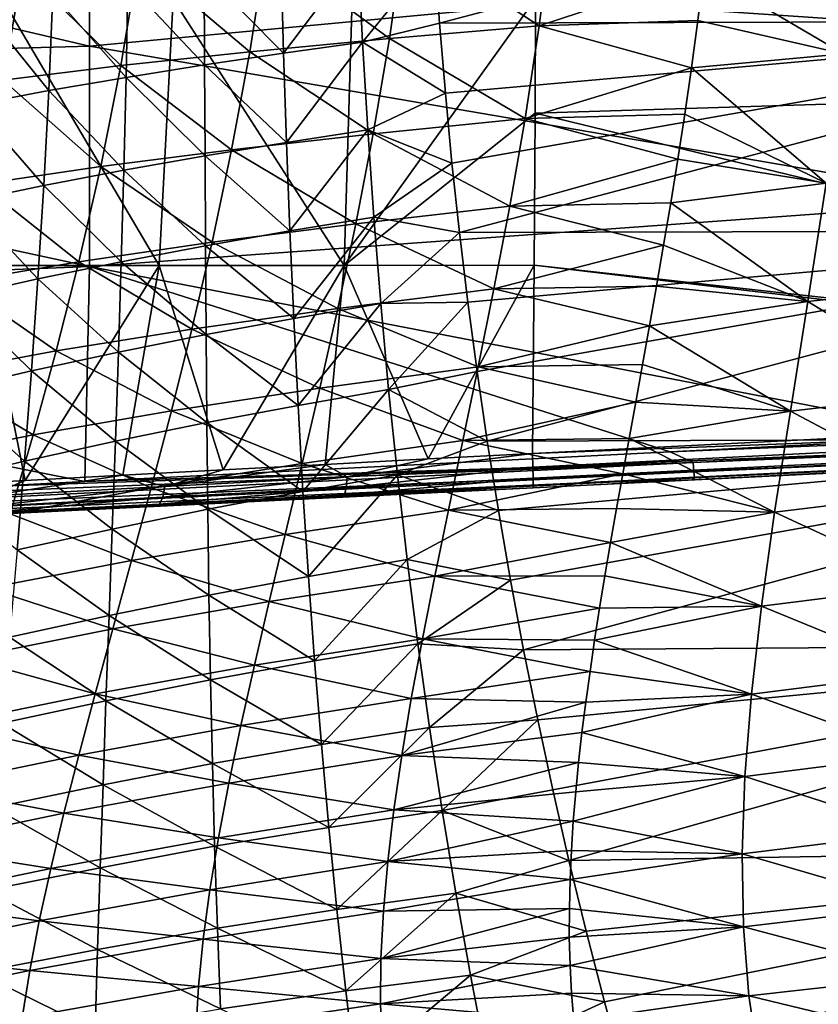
# Model space of a CAD drawing. Header units: metres. Extents: x -28 to 111, y -27 to 27.
# Tile 24 of 55: x 33 to 42, y -16 to -5. Entities that reach past the tile are written whole.
import ezdxf

# ---------------------------------------------------------------- set-up
doc = ezdxf.new("R2010")
doc.units = ezdxf.units.M
doc.layers.add('solid_13061041_XXX', color=7, linetype='CONTINUOUS')

msp = doc.modelspace()

# ---------------------------------------------------------------- linework, layer by layer
at = {"layer": 'solid_13061041_XXX'}
for points in [[(51.789097, -1.823261, 28.498888), (51.776875, -5.458402, 28.782181), (38.578701, -1.96086, 27.930159)], [(51.776875, -5.458402, 28.782181), (38.570244, -4.567241, 28.123943), (38.578701, -1.96086, 27.930159)], [(37.425964, -4.050482, -18.387638), (37.480991, -4.847375, -18.469597), (46.677937, -2.420594, -18.26564)], [(37.480991, -4.847375, -18.469597), (46.791901, -4.820452, -18.4625), (46.677937, -2.420594, -18.26564)], [(33.510155, -5.105818, 35.028637), (33.510235, -2.563626, 35.381603), (23.249981, -2.710148, 35.363567)], [(43.770451, -4.143633, 35.202488), (33.510235, -2.563626, 35.381603), (33.510155, -5.105818, 35.028637)], [(33.510155, -5.105818, 35.028637), (23.249981, -2.710148, 35.363567), (23.249947, -5.39162, 34.956486)], [(42.235279, -3.602533, -60.771099), (42.06385, -5.195644, -60.472046), (40.476315, -4.25835, -62.274197)], [(37.076061, -3.869347, -66.202446), (38.755539, -3.75607, -64.238617), (38.611504, -4.874665, -64.046242)], [(38.611504, -4.874665, -64.046242), (38.755539, -3.75607, -64.238617), (40.476315, -4.25835, -62.274197)], [(35.511745, -3.986278, -68.254211), (37.076061, -3.869347, -66.202446), (36.912006, -5.01955, -66.005135)], [(36.912006, -5.01955, -66.005135), (37.076061, -3.869347, -66.202446), (38.611504, -4.874665, -64.046242)], [(34.068272, -4.107047, -70.386276), (35.511745, -3.986278, -68.254211), (35.32795, -5.170049, -68.051437)], [(35.32795, -5.170049, -68.051437), (35.511745, -3.986278, -68.254211), (36.912006, -5.01955, -66.005135)], [(32.749992, -4.23317, -72.59024), (34.068272, -4.107047, -70.386276), (33.865128, -5.326457, -70.177155)], [(33.865128, -5.326457, -70.177155), (34.068272, -4.107047, -70.386276), (35.32795, -5.170049, -68.051437)], [(35.681622, -4.165216, -18.261299), (35.710743, -5.186488, -18.375441), (36.55542, -4.062075, -18.354837)], [(35.710743, -5.186488, -18.375441), (36.605297, -5.062737, -18.4615), (36.55542, -4.062075, -18.354837)], [(36.55542, -4.062075, -18.354837), (36.605297, -5.062737, -18.4615), (37.425964, -4.050482, -18.387638)], [(36.605297, -5.062737, -18.4615), (37.480991, -4.847375, -18.469597), (37.425964, -4.050482, -18.387638)], [(31.560253, -4.365356, -74.857277), (32.749992, -4.23317, -72.59024), (32.527786, -5.49074, -72.373367)], [(32.527786, -5.49074, -72.373367), (32.749992, -4.23317, -72.59024), (33.865128, -5.326457, -70.177155)], [(43.770172, -6.863994, 34.677872), (43.770451, -4.143633, 35.202488), (33.510155, -5.105818, 35.028637)], [(34.808193, -4.274833, -18.097666), (35.710743, -5.186488, -18.375441), (35.681622, -4.165216, -18.261299)], [(33.943058, -4.393835, -17.862774), (34.814034, -5.318199, -18.220703), (34.808193, -4.274833, -18.097666)], [(34.808193, -4.274833, -18.097666), (34.814034, -5.318199, -18.220703), (35.710743, -5.186488, -18.375441)], [(38.611504, -4.874665, -64.046242), (40.476315, -4.25835, -62.274197), (40.408798, -4.813881, -62.168552)], [(42.06385, -5.195644, -60.472046), (40.408798, -4.813881, -62.168552), (40.476315, -4.25835, -62.274197)], [(33.09417, -4.517444, -17.554752), (33.923275, -5.461537, -17.995792), (33.943058, -4.393835, -17.862774)], [(33.943058, -4.393835, -17.862774), (33.923275, -5.461537, -17.995792), (34.814034, -5.318199, -18.220703)], [(32.269424, -4.649891, -17.175396), (33.046631, -5.610672, -17.698078), (33.09417, -4.517444, -17.554752)], [(32.525864, -4.57866, 26.540871), (34.29792, -7.594015, 27.781258), (32.287476, -7.593691, 26.958366)], [(32.525864, -4.57866, 26.540871), (34.459316, -4.573559, 27.356619), (34.29792, -7.594015, 27.781258)], [(33.09417, -4.517444, -17.554752), (33.046631, -5.610672, -17.698078), (33.923275, -5.461537, -17.995792)], [(34.459316, -4.573559, 27.356619), (36.399319, -7.594296, 28.312906), (34.29792, -7.594015, 27.781258)], [(34.459316, -4.573559, 27.356619), (36.487755, -4.569911, 27.887522), (36.399319, -7.594296, 28.312906)], [(38.570244, -4.567241, 28.123943), (38.563473, -5.866997, 28.27902), (36.399319, -7.594296, 28.312906)], [(36.487755, -4.569911, 27.887522), (38.570244, -4.567241, 28.123943), (36.399319, -7.594296, 28.312906)], [(51.776875, -5.458402, 28.782181), (38.563473, -5.866997, 28.27902), (38.570244, -4.567241, 28.123943)], [(32.269424, -4.649891, -17.175396), (32.192226, -5.7709, -17.32938), (33.046631, -5.610672, -17.698078)], [(36.605297, -5.062737, -18.4615), (37.545929, -5.641269, -18.566309), (37.480991, -4.847375, -18.469597)], [(36.912006, -5.01955, -66.005135), (38.611504, -4.874665, -64.046242), (38.449509, -5.929092, -63.799984)], [(37.480991, -4.847375, -18.469597), (37.545929, -5.641269, -18.566309), (46.791901, -4.820452, -18.4625)], [(37.545929, -5.641269, -18.566309), (37.620762, -6.432181, -18.677752), (46.791901, -4.820452, -18.4625)], [(37.620762, -6.432181, -18.677752), (37.705688, -7.221962, -18.804214), (46.791901, -4.820452, -18.4625)], [(37.705688, -7.221962, -18.804214), (46.981838, -7.198974, -18.790497), (46.791901, -4.820452, -18.4625)], [(38.449509, -5.929092, -63.799984), (38.611504, -4.874665, -64.046242), (40.336876, -5.354047, -62.049423)], [(38.611504, -4.874665, -64.046242), (40.408798, -4.813881, -62.168552), (40.336876, -5.354047, -62.049423)], [(42.06385, -5.195644, -60.472046), (40.336876, -5.354047, -62.049423), (40.408798, -4.813881, -62.168552)], [(35.32795, -5.170049, -68.051437), (36.912006, -5.01955, -66.005135), (36.727947, -6.102517, -65.748962)], [(36.727947, -6.102517, -65.748962), (36.912006, -5.01955, -66.005135), (38.449509, -5.929092, -63.799984)], [(33.509815, -7.60566, 34.444481), (33.510155, -5.105818, 35.028637), (23.249947, -5.39162, 34.956486)], [(43.770172, -6.863994, 34.677872), (33.510155, -5.105818, 35.028637), (33.509815, -7.60566, 34.444481)], [(35.710743, -5.186488, -18.375441), (35.744137, -6.198873, -18.513657), (36.605297, -5.062737, -18.4615)], [(35.744137, -6.198873, -18.513657), (36.66465, -6.057038, -18.591331), (36.605297, -5.062737, -18.4615)], [(36.605297, -5.062737, -18.4615), (36.66465, -6.057038, -18.591331), (37.545929, -5.641269, -18.566309)], [(33.865128, -5.326457, -70.177155), (35.32795, -5.170049, -68.051437), (35.121571, -6.283773, -67.784569)], [(34.814034, -5.318199, -18.220703), (35.744137, -6.198873, -18.513657), (35.710743, -5.186488, -18.375441)], [(35.121571, -6.283773, -67.784569), (35.32795, -5.170049, -68.051437), (36.727947, -6.102517, -65.748962)], [(42.06385, -5.195644, -60.472046), (41.864761, -6.659091, -60.069389), (40.336876, -5.354047, -62.049423)], [(32.527786, -5.49074, -72.373367), (33.865128, -5.326457, -70.177155), (33.636234, -6.473273, -69.89856)], [(33.636234, -6.473273, -69.89856), (33.865128, -5.326457, -70.177155), (35.121571, -6.283773, -67.784569)], [(33.923275, -5.461537, -17.995792), (34.81926, -6.350086, -18.369003), (34.814034, -5.318199, -18.220703)], [(34.814034, -5.318199, -18.220703), (34.81926, -6.350086, -18.369003), (35.744137, -6.198873, -18.513657)], [(38.449509, -5.929092, -63.799984), (40.336876, -5.354047, -62.049423), (40.261303, -5.879606, -61.916843)], [(41.864761, -6.659091, -60.069389), (40.261303, -5.879606, -61.916843), (40.336876, -5.354047, -62.049423)], [(33.509815, -7.60566, 34.444481), (23.249947, -5.39162, 34.956486), (23.249798, -8.019179, 34.283031)], [(33.046631, -5.610672, -17.698078), (33.898197, -6.515103, -18.155661), (33.923275, -5.461537, -17.995792)], [(33.923275, -5.461537, -17.995792), (33.898197, -6.515103, -18.155661), (34.81926, -6.350086, -18.369003)], [(51.776875, -5.458402, 28.782181), (51.726654, -9.062567, 29.345724), (38.563473, -5.866997, 28.27902)], [(32.27602, -6.673394, -72.081535), (32.527786, -5.49074, -72.373367), (33.636234, -6.473273, -69.89856)], [(32.192226, -5.7709, -17.32938), (32.989231, -6.687097, -17.870256), (33.046631, -5.610672, -17.698078)], [(33.046631, -5.610672, -17.698078), (32.989231, -6.687097, -17.870256), (33.898197, -6.515103, -18.155661)], [(36.66465, -6.057038, -18.591331), (37.620762, -6.432181, -18.677752), (37.545929, -5.641269, -18.566309)], [(32.192226, -5.7709, -17.32938), (32.100597, -6.872421, -17.514711), (32.989231, -6.687097, -17.870256)], [(38.563473, -5.866997, 28.27902), (38.551823, -7.592695, 28.545912), (36.399319, -7.594296, 28.312906)], [(38.449509, -5.929092, -63.799984), (40.261303, -5.879606, -61.916843), (40.183105, -6.389594, -61.771332)], [(51.726654, -9.062567, 29.345724), (38.551823, -7.592695, 28.545912), (38.563473, -5.866997, 28.27902)], [(41.864761, -6.659091, -60.069389), (40.183105, -6.389594, -61.771332), (40.261303, -5.879606, -61.916843)], [(36.727947, -6.102517, -65.748962), (38.449509, -5.929092, -63.799984), (38.275944, -6.923029, -63.501293)], [(38.275944, -6.923029, -63.501293), (38.449509, -5.929092, -63.799984), (40.183105, -6.389594, -61.771332)], [(35.121571, -6.283773, -67.784569), (36.727947, -6.102517, -65.748962), (36.530647, -7.122048, -65.435333)], [(35.744137, -6.198873, -18.513657), (35.782318, -7.20219, -18.675621), (36.66465, -6.057038, -18.591331)], [(35.782318, -7.20219, -18.675621), (36.733727, -7.044885, -18.74416), (36.66465, -6.057038, -18.591331)], [(36.530647, -7.122048, -65.435333), (36.727947, -6.102517, -65.748962), (38.275944, -6.923029, -63.501293)], [(36.66465, -6.057038, -18.591331), (36.733727, -7.044885, -18.74416), (37.620762, -6.432181, -18.677752)], [(34.81926, -6.350086, -18.369003), (35.782318, -7.20219, -18.675621), (35.744137, -6.198873, -18.513657)], [(33.636234, -6.473273, -69.89856), (35.121571, -6.283773, -67.784569), (34.899742, -7.331302, -67.454979)], [(33.898197, -6.515103, -18.155661), (34.824669, -7.370243, -18.542091), (34.81926, -6.350086, -18.369003)], [(34.81926, -6.350086, -18.369003), (34.824669, -7.370243, -18.542091), (35.782318, -7.20219, -18.675621)], [(34.899742, -7.331302, -67.454979), (35.121571, -6.283773, -67.784569), (36.530647, -7.122048, -65.435333)], [(32.27602, -6.673394, -72.081535), (33.636234, -6.473273, -69.89856), (33.389103, -7.551318, -69.551804)], [(33.389103, -7.551318, -69.551804), (33.636234, -6.473273, -69.89856), (34.899742, -7.331302, -67.454979)], [(36.733727, -7.044885, -18.74416), (37.705688, -7.221962, -18.804214), (37.620762, -6.432181, -18.677752)], [(38.275944, -6.923029, -63.501293), (40.183105, -6.389594, -61.771332), (40.103157, -6.884336, -61.613155)], [(41.864761, -6.659091, -60.069389), (40.103157, -6.884336, -61.613155), (40.183105, -6.389594, -61.771332)], [(32.989231, -6.687097, -17.870256), (33.868923, -7.554226, -18.341755), (33.898197, -6.515103, -18.155661)], [(33.898197, -6.515103, -18.155661), (33.868923, -7.554226, -18.341755), (34.824669, -7.370243, -18.542091)], [(32.002598, -7.784841, -71.715973), (32.27602, -6.673394, -72.081535), (33.389103, -7.551318, -69.551804)], [(32.100597, -6.872421, -17.514711), (32.923378, -7.746361, -18.070536), (32.989231, -6.687097, -17.870256)], [(32.989231, -6.687097, -17.870256), (32.923378, -7.746361, -18.070536), (33.868923, -7.554226, -18.341755)], [(41.864761, -6.659091, -60.069389), (41.657829, -8.004871, -59.568233), (40.103157, -6.884336, -61.613155)], [(43.510998, -7.804334, -58.126842), (41.657829, -8.004871, -59.568233), (41.864761, -6.659091, -60.069389)], [(32.100597, -6.872421, -17.514711), (31.996256, -7.954047, -17.730524), (32.923378, -7.746361, -18.070536)], [(43.498962, -9.534225, 33.891392), (43.770172, -6.863994, 34.677872), (33.509815, -7.60566, 34.444481)], [(36.530647, -7.122048, -65.435333), (38.275944, -6.923029, -63.501293), (38.097057, -7.860284, -63.151592)], [(38.097057, -7.860284, -63.151592), (38.275944, -6.923029, -63.501293), (40.022282, -7.364409, -61.442532)], [(38.275944, -6.923029, -63.501293), (40.103157, -6.884336, -61.613155), (40.022282, -7.364409, -61.442532)], [(41.657829, -8.004871, -59.568233), (40.022282, -7.364409, -61.442532), (40.103157, -6.884336, -61.613155)], [(34.899742, -7.331302, -67.454979), (36.530647, -7.122048, -65.435333), (36.32671, -8.082078, -65.065636)], [(35.782318, -7.20219, -18.675621), (35.825783, -8.196375, -18.860962), (36.733727, -7.044885, -18.74416)], [(35.825783, -8.196375, -18.860962), (36.812767, -8.026237, -18.919802), (36.733727, -7.044885, -18.74416)], [(36.32671, -8.082078, -65.065636), (36.530647, -7.122048, -65.435333), (38.097057, -7.860284, -63.151592)], [(36.733727, -7.044885, -18.74416), (36.812767, -8.026237, -18.919802), (37.705688, -7.221962, -18.804214)], [(34.824669, -7.370243, -18.542091), (35.825783, -8.196375, -18.860962), (35.782318, -7.20219, -18.675621)], [(36.812767, -8.026237, -18.919802), (37.800758, -8.010642, -18.945789), (37.705688, -7.221962, -18.804214)], [(37.705688, -7.221962, -18.804214), (37.800758, -8.010642, -18.945789), (46.981838, -7.198974, -18.790497)], [(37.800758, -8.010642, -18.945789), (37.906033, -8.798182, -19.102552), (46.981838, -7.198974, -18.790497)], [(37.906033, -8.798182, -19.102552), (38.02182, -9.586294, -19.274979), (46.981838, -7.198974, -18.790497)], [(38.02182, -9.586294, -19.274979), (47.247742, -9.555562, -19.249546), (46.981838, -7.198974, -18.790497)], [(33.389103, -7.551318, -69.551804), (34.899742, -7.331302, -67.454979), (34.669441, -8.316627, -67.064011)], [(33.868923, -7.554226, -18.341755), (34.83102, -8.37861, -18.73942), (34.824669, -7.370243, -18.542091)], [(34.669441, -8.316627, -67.064011), (34.899742, -7.331302, -67.454979), (36.32671, -8.082078, -65.065636)], [(34.824669, -7.370243, -18.542091), (34.83102, -8.37861, -18.73942), (35.825783, -8.196375, -18.860962)], [(38.097057, -7.860284, -63.151592), (40.022282, -7.364409, -61.442532), (39.941437, -7.829671, -61.259953)], [(41.657829, -8.004871, -59.568233), (39.941437, -7.829671, -61.259953), (40.022282, -7.364409, -61.442532)], [(32.287476, -7.593691, 26.958366), (32.779362, -10.034121, 27.799271), (31.702639, -10.093256, 27.323538)], [(32.002598, -7.784841, -71.715973), (33.389103, -7.551318, -69.551804), (33.131073, -8.56456, -69.138161)], [(32.287476, -7.593691, 26.958366), (34.29792, -7.594015, 27.781258), (32.779362, -10.034121, 27.799271)], [(34.29792, -7.594015, 27.781258), (33.888515, -9.973757, 28.197258), (32.779362, -10.034121, 27.799271)], [(32.923378, -7.746361, -18.070536), (33.836502, -8.578868, -18.55337), (33.868923, -7.554226, -18.341755)], [(33.131073, -8.56456, -69.138161), (33.389103, -7.551318, -69.551804), (34.669441, -8.316627, -67.064011)], [(33.868923, -7.554226, -18.341755), (33.836502, -8.578868, -18.55337), (34.83102, -8.37861, -18.73942)], [(34.29792, -7.594015, 27.781258), (35.024323, -9.912488, 28.51527), (33.888515, -9.973757, 28.197258)], [(34.29792, -7.594015, 27.781258), (36.399319, -7.594296, 28.312906), (35.024323, -9.912488, 28.51527)], [(36.399319, -7.594296, 28.312906), (36.180931, -9.850639, 28.751535), (35.024323, -9.912488, 28.51527)], [(36.399319, -7.594296, 28.312906), (37.35247, -9.788549, 28.904734), (36.180931, -9.850639, 28.751535)], [(36.399319, -7.594296, 28.312906), (38.551823, -7.592695, 28.545912), (37.35247, -9.788549, 28.904734)], [(38.551823, -7.592695, 28.545912), (38.533134, -9.72651, 28.97397), (37.35247, -9.788549, 28.904734)], [(51.152966, -9.091315, 29.327974), (38.533134, -9.72651, 28.97397), (38.551823, -7.592695, 28.545912)], [(51.726654, -9.062567, 29.345724), (51.152966, -9.091315, 29.327974), (38.551823, -7.592695, 28.545912)], [(33.454952, -10.044647, 33.632374), (33.509815, -7.60566, 34.444481), (23.249798, -8.019179, 34.283031)], [(33.509815, -7.60566, 34.444481), (33.454952, -10.044647, 33.632374), (40.09494, -9.707344, 33.804119)], [(40.09494, -9.707344, 33.804119), (43.498962, -9.534225, 33.891392), (33.509815, -7.60566, 34.444481)], [(31.715239, -8.828943, -71.27787), (32.002598, -7.784841, -71.715973), (33.131073, -8.56456, -69.138161)], [(31.996256, -7.954047, -17.730524), (32.850407, -8.788456, -18.298058), (32.923378, -7.746361, -18.070536)], [(32.923378, -7.746361, -18.070536), (32.850407, -8.788456, -18.298058), (33.836502, -8.578868, -18.55337)], [(43.510998, -7.804334, -58.126842), (43.338291, -9.026137, -57.56926), (41.657829, -8.004871, -59.568233)], [(36.32671, -8.082078, -65.065636), (38.097057, -7.860284, -63.151592), (37.918892, -8.744672, -62.75222)], [(37.918892, -8.744672, -62.75222), (38.097057, -7.860284, -63.151592), (39.861443, -8.280529, -61.065754)], [(38.097057, -7.860284, -63.151592), (39.941437, -7.829671, -61.259953), (39.861443, -8.280529, -61.065754)], [(41.657829, -8.004871, -59.568233), (39.861443, -8.280529, -61.065754), (39.941437, -7.829671, -61.259953)], [(32.370266, -10.099738, 33.603802), (33.454952, -10.044647, 33.632374), (23.249798, -8.019179, 34.283031)], [(31.996256, -7.954047, -17.730524), (31.880836, -9.015798, -17.975822), (32.850407, -8.788456, -18.298058)], [(35.825783, -8.196375, -18.860962), (35.875019, -9.181363, -19.069309), (36.812767, -8.026237, -18.919802)], [(35.875019, -9.181363, -19.069309), (36.902008, -9.00105, -19.118067), (36.812767, -8.026237, -18.919802)], [(36.812767, -8.026237, -18.919802), (36.902008, -9.00105, -19.118067), (37.800758, -8.010642, -18.945789)], [(36.902008, -9.00105, -19.118067), (37.906033, -8.798182, -19.102552), (37.800758, -8.010642, -18.945789)], [(41.657829, -8.004871, -59.568233), (41.459812, -9.245229, -58.972534), (39.861443, -8.280529, -61.065754)], [(43.338291, -9.026137, -57.56926), (41.459812, -9.245229, -58.972534), (41.657829, -8.004871, -59.568233)], [(34.669441, -8.316627, -67.064011), (36.32671, -8.082078, -65.065636), (36.122517, -8.986548, -64.64119)], [(36.122517, -8.986548, -64.64119), (36.32671, -8.082078, -65.065636), (37.918892, -8.744672, -62.75222)], [(34.83102, -8.37861, -18.73942), (35.875019, -9.181363, -19.069309), (35.825783, -8.196375, -18.860962)], [(33.131073, -8.56456, -69.138161), (34.669441, -8.316627, -67.064011), (34.437397, -9.243747, -66.612923)], [(34.437397, -9.243747, -66.612923), (34.669441, -8.316627, -67.064011), (36.122517, -8.986548, -64.64119)], [(37.918892, -8.744672, -62.75222), (39.861443, -8.280529, -61.065754), (39.782692, -8.718171, -60.859829)], [(41.459812, -9.245229, -58.972534), (39.782692, -8.718171, -60.859829), (39.861443, -8.280529, -61.065754)], [(33.836502, -8.578868, -18.55337), (34.839085, -9.375127, -18.960447), (34.83102, -8.37861, -18.73942)], [(34.83102, -8.37861, -18.73942), (34.839085, -9.375127, -18.960447), (35.875019, -9.181363, -19.069309)], [(31.715239, -8.828943, -71.27787), (33.131073, -8.56456, -69.138161), (32.869244, -9.516981, -68.658836)], [(32.850407, -8.788456, -18.298058), (33.801975, -9.588992, -18.789795), (33.836502, -8.578868, -18.55337)], [(32.869244, -9.516981, -68.658836), (33.131073, -8.56456, -69.138161), (34.437397, -9.243747, -66.612923)], [(33.836502, -8.578868, -18.55337), (33.801975, -9.588992, -18.789795), (34.839085, -9.375127, -18.960447)], [(31.880836, -9.015798, -17.975822), (32.771656, -9.813375, -18.551964), (32.850407, -8.788456, -18.298058)], [(32.850407, -8.788456, -18.298058), (32.771656, -9.813375, -18.551964), (33.801975, -9.588992, -18.789795)], [(36.122517, -8.986548, -64.64119), (37.918892, -8.744672, -62.75222), (37.745567, -9.580066, -62.303883)], [(36.902008, -9.00105, -19.118067), (38.02182, -9.586294, -19.274979), (37.906033, -8.798182, -19.102552)], [(37.745567, -9.580066, -62.303883), (37.918892, -8.744672, -62.75222), (39.705521, -9.143512, -60.642078)], [(37.918892, -8.744672, -62.75222), (39.782692, -8.718171, -60.859829), (39.705521, -9.143512, -60.642078)], [(41.459812, -9.245229, -58.972534), (39.705521, -9.143512, -60.642078), (39.782692, -8.718171, -60.859829)], [(31.421421, -9.809583, -70.768364), (31.715239, -8.828943, -71.27787), (32.869244, -9.516981, -68.658836)], [(31.880836, -9.015798, -17.975822), (31.755976, -10.057694, -18.249607), (32.771656, -9.813375, -18.551964)], [(34.437397, -9.243747, -66.612923), (36.122517, -8.986548, -64.64119), (35.922432, -9.83946, -64.162651)], [(35.875019, -9.181363, -19.069309), (35.930531, -10.157091, -19.300293), (36.902008, -9.00105, -19.118067)], [(35.922432, -9.83946, -64.162651), (36.122517, -8.986548, -64.64119), (37.745567, -9.580066, -62.303883)], [(35.930531, -10.157091, -19.300293), (37.00169, -9.969285, -19.338768), (36.902008, -9.00105, -19.118067)], [(36.902008, -9.00105, -19.118067), (37.00169, -9.969285, -19.338768), (38.02182, -9.586294, -19.274979)], [(43.338291, -9.026137, -57.56926), (43.184753, -10.160356, -56.926704), (41.459812, -9.245229, -58.972534)], [(37.745567, -9.580066, -62.303883), (39.705521, -9.143512, -60.642078), (39.630394, -9.556781, -60.41272)], [(51.759014, -9.2207, 29.40798), (38.533134, -9.72651, 28.97397), (51.152966, -9.091315, 29.327974)], [(41.459812, -9.245229, -58.972534), (39.630394, -9.556781, -60.41272), (39.705521, -9.143512, -60.642078)], [(43.498962, -9.534225, 33.891392), (40.09494, -9.707344, 33.804119), (54.008846, -9.140538, 34.095848)], [(54.008846, -9.140538, 34.095848), (40.09494, -9.707344, 33.804119), (40.35593, -9.827921, 33.73822)], [(54.017342, -9.254109, 33.984928), (54.008846, -9.140538, 34.095848), (40.35593, -9.827921, 33.73822)], [(32.869244, -9.516981, -68.658836), (34.437397, -9.243747, -66.612923), (34.208221, -10.116741, -66.102333)], [(34.208221, -10.116741, -66.102333), (34.437397, -9.243747, -66.612923), (35.922432, -9.83946, -64.162651)], [(34.839085, -9.375127, -18.960447), (35.930531, -10.157091, -19.300293), (35.875019, -9.181363, -19.069309)], [(38.539246, -9.881166, 29.038048), (38.533134, -9.72651, 28.97397), (51.759014, -9.2207, 29.40798)], [(38.539246, -9.881166, 29.038048), (51.759014, -9.2207, 29.40798), (51.761917, -9.350222, 29.519594)], [(41.459812, -9.245229, -58.972534), (41.281319, -10.392736, -58.283958), (39.630394, -9.556781, -60.41272)], [(54.017342, -9.254109, 33.984928), (40.35593, -9.827921, 33.73822), (40.363914, -9.933969, 33.628201)], [(54.02462, -9.327106, 33.843891), (54.017342, -9.254109, 33.984928), (40.363914, -9.933969, 33.628201)], [(43.184753, -10.160356, -56.926704), (41.281319, -10.392736, -58.283958), (41.459812, -9.245229, -58.972534)], [(33.801975, -9.588992, -18.789795), (34.849625, -10.359735, -19.204628), (34.839085, -9.375127, -18.960447)], [(34.839085, -9.375127, -18.960447), (34.849625, -10.359735, -19.204628), (35.930531, -10.157091, -19.300293)], [(38.54277, -10.00616, 29.149767), (38.539246, -9.881166, 29.038048), (51.761917, -9.350222, 29.519594)], [(38.54277, -10.00616, 29.149767), (51.761917, -9.350222, 29.519594), (51.761444, -9.434651, 29.668299)], [(54.02462, -9.327106, 33.843891), (40.345425, -10.026458, 33.339821), (54.029953, -9.352147, 33.686989)], [(54.02462, -9.327106, 33.843891), (40.370693, -10.001769, 33.491192), (40.345425, -10.026458, 33.339821)], [(54.029953, -9.352147, 33.686989), (40.345425, -10.026458, 33.339821), (51.729294, -9.465513, 29.836016)], [(54.02462, -9.327106, 33.843891), (40.363914, -9.933969, 33.628201), (40.370693, -10.001769, 33.491192)], [(38.543308, -10.087273, 29.296524), (38.54277, -10.00616, 29.149767), (51.761444, -9.434651, 29.668299)], [(38.543308, -10.087273, 29.296524), (51.761444, -9.434651, 29.668299), (51.729294, -9.465513, 29.836016)], [(38.543308, -10.087273, 29.296524), (51.729294, -9.465513, 29.836016), (51.137878, -9.494656, 29.817423)], [(40.345425, -10.026458, 33.339821), (51.137878, -9.494656, 29.817423), (51.729294, -9.465513, 29.836016)], [(31.421421, -9.809583, -70.768364), (32.869244, -9.516981, -68.658836), (32.608505, -10.412679, -68.114403)], [(32.608505, -10.412679, -68.114403), (32.869244, -9.516981, -68.658836), (34.208221, -10.116741, -66.102333)], [(32.771656, -9.813375, -18.551964), (33.766392, -10.584559, -19.050325), (33.801975, -9.588992, -18.789795)], [(33.801975, -9.588992, -18.789795), (33.766392, -10.584559, -19.050325), (34.849625, -10.359735, -19.204628)], [(35.922432, -9.83946, -64.162651), (37.745567, -9.580066, -62.303883), (37.580162, -10.370375, -61.806908)], [(37.00169, -9.969285, -19.338768), (38.148262, -10.375033, -19.46327), (38.02182, -9.586294, -19.274979)], [(37.580162, -10.370375, -61.806908), (37.745567, -9.580066, -62.303883), (39.557514, -9.959602, -60.171173)], [(37.745567, -9.580066, -62.303883), (39.630394, -9.556781, -60.41272), (39.557514, -9.959602, -60.171173)], [(38.02182, -9.586294, -19.274979), (38.148262, -10.375033, -19.46327), (47.247742, -9.555562, -19.249546)], [(38.148262, -10.375033, -19.46327), (38.285465, -11.164303, -19.667595), (47.247742, -9.555562, -19.249546)], [(38.285465, -11.164303, -19.667595), (38.433842, -11.955559, -19.888565), (47.247742, -9.555562, -19.249546)], [(38.433842, -11.955559, -19.888565), (47.5896, -11.889615, -19.83956), (47.247742, -9.555562, -19.249546)], [(39.385571, -10.073754, 33.315178), (38.540813, -10.11538, 29.461309), (51.137878, -9.494656, 29.817423)], [(38.543308, -10.087273, 29.296524), (51.137878, -9.494656, 29.817423), (38.540813, -10.11538, 29.461309)], [(40.345425, -10.026458, 33.339821), (39.385571, -10.073754, 33.315178), (51.137878, -9.494656, 29.817423)], [(41.281319, -10.392736, -58.283958), (39.557514, -9.959602, -60.171173), (39.630394, -9.556781, -60.41272)], [(40.35593, -9.827921, 33.73822), (40.09494, -9.707344, 33.804119), (33.454952, -10.044647, 33.632374)], [(32.370266, -10.099738, 33.603802), (26.422136, -10.401994, 33.442165), (40.35593, -9.827921, 33.73822)], [(40.35593, -9.827921, 33.73822), (26.422136, -10.401994, 33.442165), (26.675045, -10.516383, 33.373386)], [(40.363914, -9.933969, 33.628201), (40.35593, -9.827921, 33.73822), (26.675045, -10.516383, 33.373386)], [(31.755976, -10.057694, -18.249607), (32.688457, -10.821115, -18.831394), (32.771656, -9.813375, -18.551964)], [(33.454952, -10.044647, 33.632374), (32.370266, -10.099738, 33.603802), (40.35593, -9.827921, 33.73822)], [(32.771656, -9.813375, -18.551964), (32.688457, -10.821115, -18.831394), (33.766392, -10.584559, -19.050325)], [(36.432499, -9.99122, 28.857615), (36.180931, -9.850639, 28.751535), (37.35247, -9.788549, 28.904734)], [(36.432499, -9.99122, 28.857615), (37.35247, -9.788549, 28.904734), (38.533134, -9.72651, 28.97397)], [(36.432499, -9.99122, 28.857615), (38.533134, -9.72651, 28.97397), (38.539246, -9.881166, 29.038048)], [(40.363914, -9.933969, 33.628201), (26.675045, -10.516383, 33.373386), (26.682878, -10.615, 33.264637)], [(40.370693, -10.001769, 33.491192), (40.363914, -9.933969, 33.628201), (26.682878, -10.615, 33.264637)], [(34.36512, -10.100685, 28.411165), (33.888515, -9.973757, 28.197258), (35.024323, -9.912488, 28.51527)], [(34.208221, -10.116741, -66.102333), (35.922432, -9.83946, -64.162651), (35.729702, -10.644852, -63.630318)], [(34.36512, -10.100685, 28.411165), (35.024323, -9.912488, 28.51527), (36.180931, -9.850639, 28.751535)], [(36.432499, -9.99122, 28.857615), (34.36512, -10.100685, 28.411165), (36.180931, -9.850639, 28.751535)], [(35.729702, -10.644852, -63.630318), (35.922432, -9.83946, -64.162651), (37.580162, -10.370375, -61.806908)], [(36.421513, -10.115261, 28.969912), (38.539246, -9.881166, 29.038048), (38.54277, -10.00616, 29.149767)], [(36.421513, -10.115261, 28.969912), (36.432499, -9.99122, 28.857615), (38.539246, -9.881166, 29.038048)], [(40.370693, -10.001769, 33.491192), (26.660578, -10.700783, 32.986118), (39.385571, -10.073754, 33.315178)], [(40.370693, -10.001769, 33.491192), (26.6896, -10.677714, 33.131844), (26.660578, -10.700783, 32.986118)], [(40.370693, -10.001769, 33.491192), (26.682878, -10.615, 33.264637), (26.6896, -10.677714, 33.131844)], [(32.370529, -10.20767, 27.705017), (31.702639, -10.093256, 27.323538), (32.779362, -10.034121, 27.799271)], [(32.370529, -10.20767, 27.705017), (32.779362, -10.034121, 27.799271), (33.888515, -9.973757, 28.197258)], [(34.36512, -10.100685, 28.411165), (32.370529, -10.20767, 27.705017), (33.888515, -9.973757, 28.197258)], [(34.339272, -10.223369, 28.522511), (34.36512, -10.100685, 28.411165), (36.432499, -9.99122, 28.857615)], [(36.421513, -10.115261, 28.969912), (34.339272, -10.223369, 28.522511), (36.432499, -9.99122, 28.857615)], [(35.930531, -10.157091, -19.300293), (35.992798, -11.123506, -19.553547), (37.00169, -9.969285, -19.338768)], [(35.992798, -11.123506, -19.553547), (37.112045, -10.930905, -19.58172), (37.00169, -9.969285, -19.338768)], [(36.403172, -10.19512, 29.116209), (38.54277, -10.00616, 29.149767), (38.543308, -10.087273, 29.296524)], [(36.421513, -10.115261, 28.969912), (38.54277, -10.00616, 29.149767), (36.403172, -10.19512, 29.116209)], [(37.00169, -9.969285, -19.338768), (37.112045, -10.930905, -19.58172), (38.148262, -10.375033, -19.46327)], [(37.580162, -10.370375, -61.806908), (39.557514, -9.959602, -60.171173), (39.487221, -10.352877, -59.91713)], [(40.370693, -10.001769, 33.491192), (39.385571, -10.073754, 33.315178), (40.345425, -10.026458, 33.339821)], [(41.281319, -10.392736, -58.283958), (39.487221, -10.352877, -59.91713), (39.557514, -9.959602, -60.171173)], [(39.385571, -10.073754, 33.315178), (26.660578, -10.700783, 32.986118), (38.540813, -10.11538, 29.461309)], [(26.660578, -10.700783, 32.986118), (37.326057, -10.175238, 29.389183), (38.540813, -10.11538, 29.461309)], [(32.329617, -10.32862, 27.813711), (32.370529, -10.20767, 27.705017), (34.36512, -10.100685, 28.411165)], [(34.339272, -10.223369, 28.522511), (32.329617, -10.32862, 27.813711), (34.36512, -10.100685, 28.411165)], [(32.608505, -10.412679, -68.114403), (34.208221, -10.116741, -66.102333), (33.985386, -10.939732, -65.532509)], [(33.985386, -10.939732, -65.532509), (34.208221, -10.116741, -66.102333), (35.729702, -10.644852, -63.630318)], [(36.421513, -10.115261, 28.969912), (36.403172, -10.19512, 29.116209), (34.301975, -10.301453, 28.666138)], [(36.421513, -10.115261, 28.969912), (34.301975, -10.301453, 28.666138), (34.339272, -10.223369, 28.522511)], [(34.849625, -10.359735, -19.204628), (35.992798, -11.123506, -19.553547), (35.930531, -10.157091, -19.300293)], [(36.403172, -10.19512, 29.116209), (38.543308, -10.087273, 29.296524), (37.326057, -10.175238, 29.389183)], [(38.543308, -10.087273, 29.296524), (38.540813, -10.11538, 29.461309), (37.326057, -10.175238, 29.389183)], [(43.184753, -10.160356, -56.926704), (43.059338, -11.218484, -56.200283), (41.281319, -10.392736, -58.283958)], [(26.660578, -10.700783, 32.986118), (36.120605, -10.234637, 29.230545), (37.326057, -10.175238, 29.389183)], [(26.660578, -10.700783, 32.986118), (34.93066, -10.293272, 28.986361), (36.120605, -10.234637, 29.230545)], [(34.339272, -10.223369, 28.522511), (34.301975, -10.301453, 28.666138), (32.273556, -10.404452, 27.952362)], [(34.339272, -10.223369, 28.522511), (32.273556, -10.404452, 27.952362), (32.329617, -10.32862, 27.813711)], [(34.301975, -10.301453, 28.666138), (36.403172, -10.19512, 29.116209), (34.93066, -10.293272, 28.986361)], [(36.403172, -10.19512, 29.116209), (36.120605, -10.234637, 29.230545), (34.93066, -10.293272, 28.986361)], [(36.403172, -10.19512, 29.116209), (37.326057, -10.175238, 29.389183), (36.120605, -10.234637, 29.230545)], [(26.660578, -10.700783, 32.986118), (33.762463, -10.350835, 28.658052), (34.93066, -10.293272, 28.986361)], [(26.660578, -10.700783, 32.986118), (32.621937, -10.407035, 28.247458), (33.762463, -10.350835, 28.658052)], [(32.273556, -10.404452, 27.952362), (34.301975, -10.301453, 28.666138), (32.621937, -10.407035, 28.247458)], [(34.301975, -10.301453, 28.666138), (33.762463, -10.350835, 28.658052), (32.621937, -10.407035, 28.247458)], [(34.301975, -10.301453, 28.666138), (34.93066, -10.293272, 28.986361), (33.762463, -10.350835, 28.658052)], [(33.766392, -10.584559, -19.050325), (34.863384, -11.33239, -19.47143), (34.849625, -10.359735, -19.204628)], [(34.849625, -10.359735, -19.204628), (34.863384, -11.33239, -19.47143), (35.992798, -11.123506, -19.553547)], [(35.729702, -10.644852, -63.630318), (37.580162, -10.370375, -61.806908), (37.425732, -11.119504, -61.261631)], [(37.112045, -10.930905, -19.58172), (38.285465, -11.164303, -19.667595), (38.148262, -10.375033, -19.46327)], [(37.425732, -11.119504, -61.261631), (37.580162, -10.370375, -61.806908), (39.419987, -10.736846, -59.650673)], [(37.580162, -10.370375, -61.806908), (39.487221, -10.352877, -59.91713), (39.419987, -10.736846, -59.650673)], [(41.281319, -10.392736, -58.283958), (39.419987, -10.736846, -59.650673), (39.487221, -10.352877, -59.91713)], [(32.352589, -11.25581, -67.505089), (32.608505, -10.412679, -68.114403), (33.985386, -10.939732, -65.532509)], [(41.281319, -10.392736, -58.283958), (41.131714, -11.459629, -57.503521), (39.419987, -10.736846, -59.650673)], [(43.059338, -11.218484, -56.200283), (41.131714, -11.459629, -57.503521), (41.281319, -10.392736, -58.283958)], [(32.688457, -10.821115, -18.831394), (33.730774, -11.565555, -19.334267), (33.766392, -10.584559, -19.050325)], [(33.766392, -10.584559, -19.050325), (33.730774, -11.565555, -19.334267), (34.863384, -11.33239, -19.47143)], [(33.985386, -10.939732, -65.532509), (35.729702, -10.644852, -63.630318), (35.547577, -11.406758, -63.044495)], [(35.547577, -11.406758, -63.044495), (35.729702, -10.644852, -63.630318), (37.425732, -11.119504, -61.261631)], [(32.688457, -10.821115, -18.831394), (32.602119, -11.811689, -19.135509), (33.730774, -11.565555, -19.334267)], [(37.425732, -11.119504, -61.261631), (39.419987, -10.736846, -59.650673), (39.356052, -11.112999, -59.370953)], [(41.131714, -11.459629, -57.503521), (39.356052, -11.112999, -59.370953), (39.419987, -10.736846, -59.650673)], [(32.352589, -11.25581, -67.505089), (33.985386, -10.939732, -65.532509), (33.772354, -11.71684, -64.903725)], [(33.772354, -11.71684, -64.903725), (33.985386, -10.939732, -65.532509), (35.547577, -11.406758, -63.044495)], [(35.992798, -11.123506, -19.553547), (36.062195, -12.080735, -19.828796), (37.112045, -10.930905, -19.58172)], [(36.062195, -12.080735, -19.828796), (37.233269, -11.885973, -19.846775), (37.112045, -10.930905, -19.58172)], [(37.112045, -10.930905, -19.58172), (37.233269, -11.885973, -19.846775), (38.285465, -11.164303, -19.667595)], [(34.863384, -11.33239, -19.47143), (36.062195, -12.080735, -19.828796), (35.992798, -11.123506, -19.553547)], [(35.547577, -11.406758, -63.044495), (37.425732, -11.119504, -61.261631), (37.285019, -11.831092, -60.668171)], [(37.233269, -11.885973, -19.846775), (38.433842, -11.955559, -19.888565), (38.285465, -11.164303, -19.667595)], [(37.285019, -11.831092, -60.668171), (37.425732, -11.119504, -61.261631), (39.29575, -11.481532, -59.07777)], [(37.425732, -11.119504, -61.261631), (39.356052, -11.112999, -59.370953), (39.29575, -11.481532, -59.07777)], [(41.131714, -11.459629, -57.503521), (39.29575, -11.481532, -59.07777), (39.356052, -11.112999, -59.370953)], [(32.105213, -12.050531, -66.831123), (32.352589, -11.25581, -67.505089), (33.772354, -11.71684, -64.903725)], [(43.059338, -11.218484, -56.200283), (42.967934, -12.209839, -55.388775), (41.131714, -11.459629, -57.503521)], [(33.730774, -11.565555, -19.334267), (34.880924, -12.293303, -19.760471), (34.863384, -11.33239, -19.47143)], [(34.863384, -11.33239, -19.47143), (34.880924, -12.293303, -19.760471), (36.062195, -12.080735, -19.828796)], [(33.772354, -11.71684, -64.903725), (35.547577, -11.406758, -63.044495), (35.37896, -12.128925, -62.405262)], [(35.37896, -12.128925, -62.405262), (35.547577, -11.406758, -63.044495), (37.285019, -11.831092, -60.668171)], [(37.285019, -11.831092, -60.668171), (39.29575, -11.481532, -59.07777), (39.239315, -11.84292, -58.770638)], [(41.131714, -11.459629, -57.503521), (39.239315, -11.84292, -58.770638), (39.29575, -11.481532, -59.07777)], [(41.131714, -11.459629, -57.503521), (41.017155, -12.455699, -56.629883), (39.239315, -11.84292, -58.770638)], [(42.967934, -12.209839, -55.388775), (41.017155, -12.455699, -56.629883), (41.131714, -11.459629, -57.503521)], [(32.602119, -11.811689, -19.135509), (33.695847, -12.532284, -19.641161), (33.730774, -11.565555, -19.334267)], [(33.730774, -11.565555, -19.334267), (33.695847, -12.532284, -19.641161), (34.880924, -12.293303, -19.760471)], [(32.105213, -12.050531, -66.831123), (33.772354, -11.71684, -64.903725), (33.572224, -12.451882, -64.216011)], [(33.572224, -12.451882, -64.216011), (33.772354, -11.71684, -64.903725), (35.37896, -12.128925, -62.405262)], [(32.602119, -11.811689, -19.135509), (32.513523, -12.785503, -19.463795), (33.695847, -12.532284, -19.641161)], [(35.37896, -12.128925, -62.405262), (37.285019, -11.831092, -60.668171), (37.159752, -12.507946, -60.025963)], [(37.159752, -12.507946, -60.025963), (37.285019, -11.831092, -60.668171), (39.186932, -12.198158, -58.448528)], [(37.285019, -11.831092, -60.668171), (39.239315, -11.84292, -58.770638), (39.186932, -12.198158, -58.448528)], [(36.062195, -12.080735, -19.828796), (36.139004, -13.029072, -20.125843), (37.233269, -11.885973, -19.846775)], [(36.139004, -13.029072, -20.125843), (37.365517, -12.834637, -20.133818), (37.233269, -11.885973, -19.846775)], [(37.233269, -11.885973, -19.846775), (37.365517, -12.834637, -20.133818), (38.433842, -11.955559, -19.888565)], [(38.433842, -11.955559, -19.888565), (38.593594, -12.748885, -20.126493), (47.5896, -11.889615, -19.83956)], [(38.593594, -12.748885, -20.126493), (38.764885, -13.544123, -20.381628), (47.5896, -11.889615, -19.83956)], [(38.764885, -13.544123, -20.381628), (38.948158, -14.34234, -20.654633), (47.5896, -11.889615, -19.83956)], [(38.948158, -14.34234, -20.654633), (48.007412, -14.200536, -20.560453), (47.5896, -11.889615, -19.83956)], [(41.017155, -12.455699, -56.629883), (39.186932, -12.198158, -58.448528), (39.239315, -11.84292, -58.770638)], [(31.869715, -12.800698, -66.092529), (32.105213, -12.050531, -66.831123), (33.572224, -12.451882, -64.216011)], [(37.365517, -12.834637, -20.133818), (38.593594, -12.748885, -20.126493), (38.433842, -11.955559, -19.888565)], [(33.572224, -12.451882, -64.216011), (35.37896, -12.128925, -62.405262), (35.225704, -12.814231, -61.712044)], [(34.880924, -12.293303, -19.760471), (36.139004, -13.029072, -20.125843), (36.062195, -12.080735, -19.828796)], [(35.225704, -12.814231, -61.712044), (35.37896, -12.128925, -62.405262), (37.159752, -12.507946, -60.025963)], [(37.159752, -12.507946, -60.025963), (39.186932, -12.198158, -58.448528), (39.138996, -12.546878, -58.111595)], [(41.017155, -12.455699, -56.629883), (39.138996, -12.546878, -58.111595), (39.186932, -12.198158, -58.448528)], [(42.967934, -12.209839, -55.388775), (42.915157, -13.142794, -54.489986), (41.017155, -12.455699, -56.629883)], [(33.695847, -12.532284, -19.641161), (34.902615, -13.242909, -20.071507), (34.880924, -12.293303, -19.760471)], [(34.880924, -12.293303, -19.760471), (34.902615, -13.242909, -20.071507), (36.139004, -13.029072, -20.125843)], [(31.869715, -12.800698, -66.092529), (33.572224, -12.451882, -64.216011), (33.387016, -13.147791, -63.468807)], [(33.387016, -13.147791, -63.468807), (33.572224, -12.451882, -64.216011), (35.225704, -12.814231, -61.712044)], [(35.225704, -12.814231, -61.712044), (37.159752, -12.507946, -60.025963), (37.051476, -13.152721, -59.33432)], [(37.051476, -13.152721, -59.33432), (37.159752, -12.507946, -60.025963), (39.138996, -12.546878, -58.111595)], [(41.017155, -12.455699, -56.629883), (39.095673, -12.890594, -57.758144), (39.138996, -12.546878, -58.111595)], [(41.017155, -12.455699, -56.629883), (40.942478, -13.389704, -55.660736), (39.095673, -12.890594, -57.758144)], [(42.915157, -13.142794, -54.489986), (40.942478, -13.389704, -55.660736), (41.017155, -12.455699, -56.629883)], [(32.513523, -12.785503, -19.463795), (33.662071, -13.485325, -19.970739), (33.695847, -12.532284, -19.641161)], [(33.695847, -12.532284, -19.641161), (33.662071, -13.485325, -19.970739), (34.902615, -13.242909, -20.071507)], [(37.051476, -13.152721, -59.33432), (39.138996, -12.546878, -58.111595), (39.095673, -12.890594, -57.758144)], [(31.648319, -13.509277, -65.288734), (31.869715, -12.800698, -66.092529), (33.387016, -13.147791, -63.468807)], [(32.513523, -12.785503, -19.463795), (32.423214, -13.743264, -19.815987), (33.662071, -13.485325, -19.970739)], [(33.387016, -13.147791, -63.468807), (35.225704, -12.814231, -61.712044), (35.089485, -13.465393, -60.964146)], [(35.089485, -13.465393, -60.964146), (35.225704, -12.814231, -61.712044), (37.051476, -13.152721, -59.33432)], [(36.139004, -13.029072, -20.125843), (36.223495, -13.968808, -20.444494), (37.365517, -12.834637, -20.133818)], [(36.223495, -13.968808, -20.444494), (37.508934, -13.777047, -20.442736), (37.365517, -12.834637, -20.133818)], [(37.365517, -12.834637, -20.133818), (37.508934, -13.777047, -20.442736), (38.593594, -12.748885, -20.126493)], [(37.508934, -13.777047, -20.442736), (38.764885, -13.544123, -20.381628), (38.593594, -12.748885, -20.126493)], [(37.051476, -13.152721, -59.33432), (39.095673, -12.890594, -57.758144), (39.05724, -13.230538, -57.386482)], [(40.942478, -13.389704, -55.660736), (39.05724, -13.230538, -57.386482), (39.095673, -12.890594, -57.758144)], [(34.902615, -13.242909, -20.071507), (36.223495, -13.968808, -20.444494), (36.139004, -13.029072, -20.125843)], [(31.648319, -13.509277, -65.288734), (33.387016, -13.147791, -63.468807), (33.218563, -13.807332, -62.661407)], [(33.218563, -13.807332, -62.661407), (33.387016, -13.147791, -63.468807), (35.089485, -13.465393, -60.964146)], [(35.089485, -13.465393, -60.964146), (37.051476, -13.152721, -59.33432), (36.961727, -13.76805, -58.59256)], [(36.961727, -13.76805, -58.59256), (37.051476, -13.152721, -59.33432), (39.05724, -13.230538, -57.386482)], [(42.915157, -13.142794, -54.489986), (42.904488, -14.02409, -53.500961), (40.942478, -13.389704, -55.660736)], [(33.662071, -13.485325, -19.970739), (34.928833, -14.18165, -20.404297), (34.902615, -13.242909, -20.071507)], [(34.902615, -13.242909, -20.071507), (34.928833, -14.18165, -20.404297), (36.223495, -13.968808, -20.444494)], [(36.961727, -13.76805, -58.59256), (39.05724, -13.230538, -57.386482), (39.024185, -13.566182, -56.99667)], [(40.942478, -13.389704, -55.660736), (39.024185, -13.566182, -56.99667), (39.05724, -13.230538, -57.386482)], [(40.942478, -13.389704, -55.660736), (38.996723, -13.899329, -56.585781), (39.024185, -13.566182, -56.99667)], [(40.942478, -13.389704, -55.660736), (40.911446, -14.268613, -54.593048), (38.996723, -13.899329, -56.585781)], [(42.904488, -14.02409, -53.500961), (40.911446, -14.268613, -54.593048), (40.942478, -13.389704, -55.660736)], [(31.44306, -14.179077, -64.419052), (31.648319, -13.509277, -65.288734), (33.218563, -13.807332, -62.661407)], [(32.423214, -13.743264, -19.815987), (33.629902, -14.425261, -20.322748), (33.662071, -13.485325, -19.970739)], [(33.218563, -13.807332, -62.661407), (35.089485, -13.465393, -60.964146), (34.971962, -14.085105, -60.160866)], [(33.662071, -13.485325, -19.970739), (33.629902, -14.425261, -20.322748), (34.928833, -14.18165, -20.404297)], [(34.971962, -14.085105, -60.160866), (35.089485, -13.465393, -60.964146), (36.961727, -13.76805, -58.59256)], [(36.961727, -13.76805, -58.59256), (39.024185, -13.566182, -56.99667), (38.996723, -13.899329, -56.585781)], [(37.508934, -13.777047, -20.442736), (38.948158, -14.34234, -20.654633), (38.764885, -13.544123, -20.381628)], [(31.44306, -14.179077, -64.419052), (33.218563, -13.807332, -62.661407), (33.068684, -14.433252, -61.793118)], [(32.423214, -13.743264, -19.815987), (32.331718, -14.685688, -20.191832), (33.629902, -14.425261, -20.322748)], [(33.068684, -14.433252, -61.793118), (33.218563, -13.807332, -62.661407), (34.971962, -14.085105, -60.160866)], [(34.971962, -14.085105, -60.160866), (36.961727, -13.76805, -58.59256), (36.891773, -14.355999, -57.799816)], [(36.223495, -13.968808, -20.444494), (36.315941, -14.900242, -20.784552), (37.508934, -13.777047, -20.442736)], [(36.315941, -14.900242, -20.784552), (37.663673, -14.713354, -20.773413), (37.508934, -13.777047, -20.442736)], [(36.891773, -14.355999, -57.799816), (36.961727, -13.76805, -58.59256), (38.996723, -13.899329, -56.585781)], [(37.508934, -13.777047, -20.442736), (37.663673, -14.713354, -20.773413), (38.948158, -14.34234, -20.654633)], [(36.891773, -14.355999, -57.799816), (38.996723, -13.899329, -56.585781), (38.97525, -14.230825, -56.151566)], [(40.911446, -14.268613, -54.593048), (38.97525, -14.230825, -56.151566), (38.996723, -13.899329, -56.585781)], [(34.928833, -14.18165, -20.404297), (36.315941, -14.900242, -20.784552), (36.223495, -13.968808, -20.444494)], [(42.904488, -14.02409, -53.500961), (42.938087, -14.858598, -52.417866), (40.911446, -14.268613, -54.593048)], [(31.255957, -14.812884, -63.4828), (31.44306, -14.179077, -64.419052), (33.068684, -14.433252, -61.793118)], [(33.068684, -14.433252, -61.793118), (34.971962, -14.085105, -60.160866), (34.874546, -14.675467, -59.301365)], [(33.629902, -14.425261, -20.322748), (34.959946, -15.109968, -20.758602), (34.928833, -14.18165, -20.404297)], [(34.874546, -14.675467, -59.301365), (34.971962, -14.085105, -60.160866), (36.891773, -14.355999, -57.799816)], [(34.928833, -14.18165, -20.404297), (34.959946, -15.109968, -20.758602), (36.315941, -14.900242, -20.784552)], [(36.891773, -14.355999, -57.799816), (38.97525, -14.230825, -56.151566), (38.960327, -14.559901, -55.693756)], [(38.948158, -14.34234, -20.654633), (39.143684, -15.143664, -20.945923), (48.007412, -14.200536, -20.560453)], [(40.911446, -14.268613, -54.593048), (38.960327, -14.559901, -55.693756), (38.97525, -14.230825, -56.151566)], [(40.911446, -14.268613, -54.593048), (40.926594, -15.097388, -53.422955), (38.960327, -14.559901, -55.693756)], [(39.143684, -15.143664, -20.945923), (39.351654, -15.947871, -21.255791), (48.007412, -14.200536, -20.560453)], [(39.351654, -15.947871, -21.255791), (39.572468, -16.755487, -21.584833), (48.007412, -14.200536, -20.560453)], [(39.572468, -16.755487, -21.584833), (48.501171, -16.487724, -21.41214), (48.007412, -14.200536, -20.560453)], [(42.938087, -14.858598, -52.417866), (40.926594, -15.097388, -53.422955), (40.911446, -14.268613, -54.593048)], [(34.874546, -14.675467, -59.301365), (36.891773, -14.355999, -57.799816), (36.842606, -14.917996, -56.955036)], [(36.842606, -14.917996, -56.955036), (36.891773, -14.355999, -57.799816), (38.960327, -14.559901, -55.693756)], [(37.663673, -14.713354, -20.773413), (39.143684, -15.143664, -20.945923), (38.948158, -14.34234, -20.654633)], [(31.255957, -14.812884, -63.4828), (33.068684, -14.433252, -61.793118), (32.938969, -15.027679, -60.863117)], [(32.331718, -14.685688, -20.191832), (33.599796, -15.352677, -20.696924), (33.629902, -14.425261, -20.322748)], [(32.938969, -15.027679, -60.863117), (33.068684, -14.433252, -61.793118), (34.874546, -14.675467, -59.301365)], [(33.629902, -14.425261, -20.322748), (33.599796, -15.352677, -20.696924), (34.959946, -15.109968, -20.758602)], [(36.842606, -14.917996, -56.955036), (38.960327, -14.559901, -55.693756), (38.952473, -14.886599, -55.211052)], [(40.926594, -15.097388, -53.422955), (38.952473, -14.886599, -55.211052), (38.960327, -14.559901, -55.693756)], [(32.331718, -14.685688, -20.191832), (32.239574, -15.613491, -20.591072), (33.599796, -15.352677, -20.696924)], [(32.938969, -15.027679, -60.863117), (34.874546, -14.675467, -59.301365), (34.798405, -15.237921, -58.384624)], [(34.798405, -15.237921, -58.384624), (34.874546, -14.675467, -59.301365), (36.842606, -14.917996, -56.955036)], [(36.315941, -14.900242, -20.784552), (36.416615, -15.823669, -21.145826), (37.663673, -14.713354, -20.773413)], [(36.416615, -15.823669, -21.145826), (37.829887, -15.643711, -21.12574), (37.663673, -14.713354, -20.773413)], [(37.663673, -14.713354, -20.773413), (37.829887, -15.643711, -21.12574), (39.143684, -15.143664, -20.945923)], [(31.088816, -15.412865, -62.479202), (31.255957, -14.812884, -63.4828), (32.938969, -15.027679, -60.863117)], [(34.798405, -15.237921, -58.384624), (36.842606, -14.917996, -56.955036), (36.815186, -15.455441, -56.057159)], [(34.959946, -15.109968, -20.758602), (36.416615, -15.823669, -21.145826), (36.315941, -14.900242, -20.784552)], [(36.815186, -15.455441, -56.057159), (38.952473, -14.886599, -55.211052), (38.952244, -15.211687, -54.700912)], [(36.815186, -15.455441, -56.057159), (36.842606, -14.917996, -56.955036), (38.952473, -14.886599, -55.211052)], [(40.926594, -15.097388, -53.422955), (38.952244, -15.211687, -54.700912), (38.952473, -14.886599, -55.211052)], [(42.938087, -14.858598, -52.417866), (43.017796, -15.650443, -51.236546), (40.926594, -15.097388, -53.422955)], [(31.088816, -15.412865, -62.479202), (32.938969, -15.027679, -60.863117), (32.830772, -15.592084, -59.870461)], [(32.830772, -15.592084, -59.870461), (32.938969, -15.027679, -60.863117), (34.798405, -15.237921, -58.384624)], [(33.599796, -15.352677, -20.696924), (34.996326, -16.028305, -21.134182), (34.959946, -15.109968, -20.758602)], [(34.959946, -15.109968, -20.758602), (34.996326, -16.028305, -21.134182), (36.416615, -15.823669, -21.145826)], [(37.829887, -15.643711, -21.12574), (39.351654, -15.947871, -21.255791), (39.143684, -15.143664, -20.945923)], [(40.926594, -15.097388, -53.422955), (38.960232, -15.533447, -54.164673), (38.952244, -15.211687, -54.700912)], [(40.926594, -15.097388, -53.422955), (40.99012, -15.880227, -52.146301), (38.960232, -15.533447, -54.164673)], [(43.017796, -15.650443, -51.236546), (40.99012, -15.880227, -52.146301), (40.926594, -15.097388, -53.422955)], [(32.830772, -15.592084, -59.870461), (34.798405, -15.237921, -58.384624), (34.744667, -15.77388, -57.409637)], [(34.744667, -15.77388, -57.409637), (34.798405, -15.237921, -58.384624), (36.815186, -15.455441, -56.057159)], [(36.815186, -15.455441, -56.057159), (38.952244, -15.211687, -54.700912), (38.960232, -15.533447, -54.164673)], [(32.239574, -15.613491, -20.591072), (33.572212, -16.268162, -21.093014), (33.599796, -15.352677, -20.696924)], [(33.599796, -15.352677, -20.696924), (33.572212, -16.268162, -21.093014), (34.996326, -16.028305, -21.134182)], [(30.943209, -15.98053, -61.407383), (31.088816, -15.412865, -62.479202), (32.830772, -15.592084, -59.870461)], [(34.744667, -15.77388, -57.409637), (36.815186, -15.455441, -56.057159), (36.810448, -15.969646, -55.105103)], [(36.810448, -15.969646, -55.105103), (36.815186, -15.455441, -56.057159), (38.960232, -15.533447, -54.164673)], [(30.943209, -15.98053, -61.407383), (32.830772, -15.592084, -59.870461), (32.745434, -16.127901, -58.814186)], [(32.239574, -15.613491, -20.591072), (32.147308, -16.52739, -21.013462), (33.572212, -16.268162, -21.093014)], [(32.745434, -16.127901, -58.814186), (32.830772, -15.592084, -59.870461), (34.744667, -15.77388, -57.409637)], [(36.810448, -15.969646, -55.105103), (38.960232, -15.533447, -54.164673), (38.976768, -15.849581, -53.605087)], [(40.99012, -15.880227, -52.146301), (38.976768, -15.849581, -53.605087), (38.960232, -15.533447, -54.164673)], [(36.416615, -15.823669, -21.145826), (36.525749, -16.739471, -21.528242), (37.829887, -15.643711, -21.12574)], [(36.525749, -16.739471, -21.528242), (38.007702, -16.568319, -21.499662), (37.829887, -15.643711, -21.12574)], [(37.829887, -15.643711, -21.12574), (38.007702, -16.568319, -21.499662), (39.351654, -15.947871, -21.255791)], [(43.017796, -15.650443, -51.236546), (43.144562, -16.401613, -49.951942), (40.99012, -15.880227, -52.146301)], [(32.745434, -16.127901, -58.814186), (34.744667, -15.77388, -57.409637), (34.714443, -16.284674, -56.375366)], [(34.714443, -16.284674, -56.375366), (34.744667, -15.77388, -57.409637), (36.810448, -15.969646, -55.105103)], [(34.996326, -16.028305, -21.134182), (36.525749, -16.739471, -21.528242), (36.416615, -15.823669, -21.145826)], [(36.810448, -15.969646, -55.105103), (38.976768, -15.849581, -53.605087), (39.002243, -16.160975, -53.01955)], [(40.99012, -15.880227, -52.146301), (39.002243, -16.160975, -53.01955), (38.976768, -15.849581, -53.605087)], [(34.714443, -16.284674, -56.375366), (36.810448, -15.969646, -55.105103), (36.829063, -16.461365, -54.09763)], [(36.829063, -16.461365, -54.09763), (36.810448, -15.969646, -55.105103), (39.002243, -16.160975, -53.01955)], [(38.007702, -16.568319, -21.499662), (39.572468, -16.755487, -21.584833), (39.351654, -15.947871, -21.255791)], [(40.99012, -15.880227, -52.146301), (41.103329, -16.619183, -50.758118), (39.002243, -16.160975, -53.01955)], [(43.144562, -16.401613, -49.951942), (41.103329, -16.619183, -50.758118), (40.99012, -15.880227, -52.146301)]]:
    msp.add_3dface(points, dxfattribs=at)

doc.saveas('drawing.dxf')
